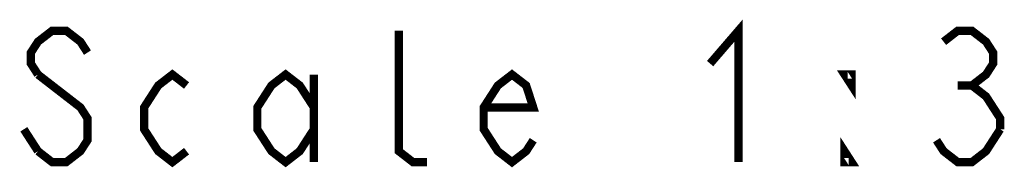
# Model space of a CAD drawing. Extents: x 35 to 410, y 33 to 287.
# Tile 12 of 65: x 110.75 to 134.69, y 38.61 to 42.2. Entities that reach past the tile are written whole.
import ezdxf

# ---------------------------------------------------------------- set-up
doc = ezdxf.new("R2010")
doc.units = 0
doc.header["$LTSCALE"] = 23.1
doc.layers.add('ALL_NOTE', color=7, linetype='CONTINUOUS')

msp = doc.modelspace()

# ---------------------------------------------------------------- linework, layer by layer
at = {"layer": 'ALL_NOTE', "color": 2, "linetype": 'CONTINUOUS', "const_width": 0.2}
for points in [[(127.538, 41.134), (128.226, 41.934), (128.226, 38.734)], [(112.402, 41.401), (112.23, 41.667), (111.886, 41.934), (111.542, 41.934), (111.198, 41.667), (111.026, 41.401), (111.026, 41.134), (111.198, 40.867)], [(120.658, 38.734), (120.314, 38.734), (119.97, 39.001), (119.97, 41.934)], [(133.214, 41.667), (133.558, 41.934), (133.902, 41.934), (134.246, 41.667), (134.418, 41.401), (134.418, 41.134), (134.246, 40.867), (133.902, 40.601), (134.246, 40.334), (134.418, 40.067), (134.59, 39.801), (134.59, 39.534)], [(111.198, 40.867), (112.23, 40.067), (112.402, 39.801), (112.402, 39.267), (112.23, 39.001), (111.886, 38.734), (111.542, 38.734), (111.198, 39.001)], [(114.81, 39.001), (114.466, 38.734), (114.122, 39.001), (113.778, 39.534), (113.778, 40.067), (114.122, 40.601), (114.466, 40.867), (114.81, 40.601)], [(117.906, 39.534), (117.562, 39.001), (117.218, 38.734), (116.874, 39.001), (116.53, 39.534), (116.53, 40.067), (116.874, 40.601), (117.218, 40.867), (117.562, 40.601), (117.906, 40.067)], [(117.906, 40.867), (117.906, 38.734)], [(123.238, 39.267), (123.066, 39.001), (122.722, 38.734), (122.378, 39.001), (122.034, 39.534), (122.034, 40.067), (122.378, 40.601), (122.722, 40.867), (123.066, 40.601), (123.238, 40.067), (122.034, 40.067)], [(130.978, 40.867), (130.978, 40.601), (130.806, 40.867), (130.978, 40.867)], [(133.558, 40.601), (133.902, 40.601)], [(111.198, 39.001), (110.854, 39.534)], [(134.59, 39.534), (134.246, 39.001), (133.902, 38.734), (133.558, 38.734), (133.214, 39.001), (133.042, 39.267)], [(130.978, 38.734), (130.806, 38.734), (130.806, 39.001), (130.978, 38.734)]]:
    msp.add_lwpolyline(points, dxfattribs=at)

doc.saveas('drawing.dxf')
